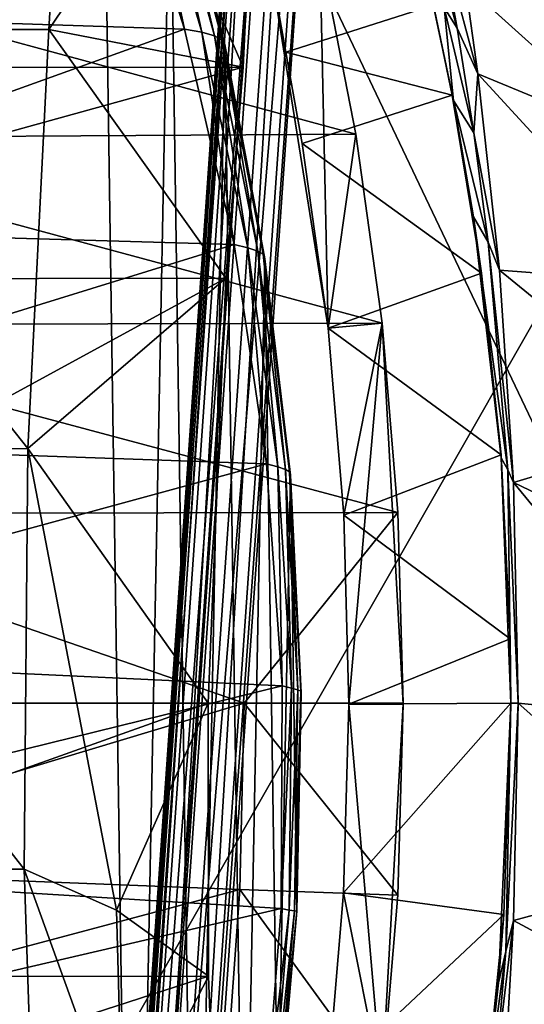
# Model space of a CAD drawing. Header units: metres. Extents: x 0 to 903, y -903 to 0.
# Tile 18 of 234: x 92 to 155, y -484 to -361. Entities that reach past the tile are written whole.
import ezdxf

# ---------------------------------------------------------------- set-up
doc = ezdxf.new("R2010")
doc.units = ezdxf.units.M

msp = doc.modelspace()

# ---------------------------------------------------------------- linework, layer by layer
at = {"layer": 'top'}
for points in [[(65.81794, -369.758789, 1606.712402), (94.13549, -285.901001, 1606.012329), (89.53669, -259.035767, 1606.136597)], [(102.299171, -311.90625, 1605.779053), (94.13549, -285.901001, 1606.012329), (65.81794, -369.758789, 1606.712402)], [(58.565701, -570.15863, 661.240173), (207.702347, -309.111755, 657.334961), (35.76218, -309.819092, 661.837402)], [(58.565701, -570.15863, 661.240173), (207.702347, -584.097839, 657.334961), (207.702347, -309.111755, 657.334961)], [(51.564709, -362.278748, 2034.584595), (97.270164, -336.026031, 2023.669922), (51.564449, -310.038391, 2028.267822)], [(106.263069, -579.41748, 1605.699219), (102.299171, -311.90625, 1605.779053), (65.81794, -369.758789, 1606.712402)], [(110.913132, -337.780426, 1605.550781), (102.299171, -311.90625, 1605.779053), (106.263069, -579.41748, 1605.699219)], [(112.721756, -362.245575, 1545.40625), (49.271362, -360.150604, 1508.498169), (104.384018, -336.018341, 1538.417725)], [(95.733551, -362.296753, 2026.798096), (97.270164, -336.026031, 2023.669922), (51.564709, -362.278748, 2034.584595)], [(97.270164, -336.026031, 2023.669922), (95.733551, -362.296753, 2026.798096), (109.303604, -342.268646, 2002.259277)], [(104.384018, -336.018341, 1538.417725), (107.168266, -336.327271, 1555.495117), (112.721756, -362.245575, 1545.40625)], [(107.168266, -336.327271, 1555.495117), (114.908806, -362.646942, 1560.783936), (112.721756, -362.245575, 1545.40625)], [(107.168266, -336.327271, 1555.495117), (109.205345, -336.76712, 1572.676147), (114.908806, -362.646942, 1560.783936)], [(109.205345, -336.76712, 1572.676147), (116.484978, -363.103516, 1576.238403), (114.908806, -362.646942, 1560.783936)], [(109.205345, -336.76712, 1572.676147), (110.476547, -337.340118, 1589.921021), (116.484978, -363.103516, 1576.238403)], [(110.476547, -337.340118, 1589.921021), (117.436378, -363.615723, 1591.735596), (116.484978, -363.103516, 1576.238403)], [(110.476547, -337.340118, 1589.921021), (110.913132, -337.780426, 1605.550781), (117.436378, -363.615723, 1591.735596)], [(114.12072, -553.300842, 1605.495239), (110.913132, -337.780426, 1605.550781), (106.263069, -579.41748, 1605.699219)], [(117.760857, -364.177917, 1605.379028), (110.913132, -337.780426, 1605.550781), (114.12072, -553.300842, 1605.495239)], [(110.913132, -337.780426, 1605.550781), (117.760857, -364.177917, 1605.379028), (117.436378, -363.615723, 1591.735596)], [(27.058399, -367.096466, 1930.8573), (30.870316, -340.776947, 1927.743286), (121.33815, -340.778107, 1979.975098)], [(120.089249, -367.022247, 1984.553101), (27.058399, -367.096466, 1930.8573), (121.33815, -340.778107, 1979.975098)], [(120.089249, -367.022247, 1984.553101), (121.33815, -340.778107, 1979.975098), (109.303604, -342.268646, 2002.259277)], [(95.733551, -362.296753, 2026.798096), (120.089249, -367.022247, 1984.553101), (109.303604, -342.268646, 2002.259277)], [(144.594299, -349.772217, 294.125366), (146.876816, -362.136139, 286.576202), (142.486923, -346.673431, 291.392975)], [(146.876816, -362.136139, 286.576202), (145.24408, -359.542999, 284.118835), (142.486923, -346.673431, 291.392975)], [(147.914658, -356.689789, 299.58197), (149.460907, -367.862183, 291.483978), (144.594299, -349.772217, 294.125366)], [(144.594299, -349.772217, 294.125366), (149.460907, -367.862183, 291.483978), (146.876816, -362.136139, 286.576202)], [(51.564682, -352.977783, 192.840973), (129.653809, -352.275635, 201.423859), (134.177689, -375.379425, 195.461365)], [(130.694794, -399.678375, 255.885132), (129.653809, -352.275635, 201.423859), (123.336311, -353.440033, 262.541229)], [(130.694794, -399.678375, 255.885132), (134.177689, -375.379425, 195.461365), (129.653809, -352.275635, 201.423859)], [(51.564796, -375.897583, 186.552155), (51.564682, -352.977783, 192.840973), (134.177689, -375.379425, 195.461365)], [(125.415352, -365.114349, 262.78418), (127.450325, -376.577545, 260.439056), (123.336311, -353.440033, 262.541229)], [(127.450325, -376.577545, 260.439056), (130.694794, -399.678375, 255.885132), (123.336311, -353.440033, 262.541229)], [(125.415352, -365.114349, 262.78418), (123.336311, -353.440033, 262.541229), (143.892212, -359.271362, 266.458405)], [(146.387863, -371.181824, 276.051361), (143.432648, -357.152802, 281.652802), (145.24408, -359.542999, 284.118835)], [(143.432648, -357.152802, 281.652802), (146.387863, -371.181824, 276.051361), (143.892212, -359.271362, 266.458405)], [(149.460907, -367.862183, 291.483978), (147.914658, -356.689789, 299.58197), (169.440079, -376.10379, 360.198151)], [(169.440079, -376.10379, 360.198151), (147.914658, -356.689789, 299.58197), (164.121414, -358.464569, 361.487946)], [(125.415352, -365.114349, 262.78418), (143.892212, -359.271362, 266.458405), (146.242966, -370.508606, 265.495361)], [(143.892212, -359.271362, 266.458405), (146.387863, -371.181824, 276.051361), (146.242966, -370.508606, 265.495361)], [(148.953064, -375.232574, 280.31131), (146.387863, -371.181824, 276.051361), (145.24408, -359.542999, 284.118835)], [(146.876816, -362.136139, 286.576202), (148.953064, -375.232574, 280.31131), (145.24408, -359.542999, 284.118835)], [(43.813927, -387.040436, 1507.312256), (49.271362, -360.150604, 1508.498169), (112.721756, -362.245575, 1545.40625)], [(118.923676, -389.199493, 1550.911377), (43.813927, -387.040436, 1507.312256), (112.721756, -362.245575, 1545.40625)], [(112.721756, -362.245575, 1545.40625), (114.908806, -362.646942, 1560.783936), (118.923676, -389.199493, 1550.911377)], [(149.460907, -367.862183, 291.483978), (148.953064, -375.232574, 280.31131), (146.876816, -362.136139, 286.576202)], [(93.114326, -414.74646, 2031.052734), (95.733551, -362.296753, 2026.798096), (51.564709, -362.278748, 2034.584595)], [(51.564709, -362.278748, 2034.584595), (51.564968, -414.75824, 2038.379517), (93.114326, -414.74646, 2031.052734)], [(93.114326, -414.74646, 2031.052734), (117.911072, -393.401001, 1988.119873), (95.733551, -362.296753, 2026.798096)], [(117.911072, -393.401001, 1988.119873), (120.089249, -367.022247, 1984.553101), (95.733551, -362.296753, 2026.798096)], [(114.908806, -362.646942, 1560.783936), (120.665901, -389.607666, 1564.945068), (118.923676, -389.199493, 1550.911377)], [(114.908806, -362.646942, 1560.783936), (116.484978, -363.103516, 1576.238403), (120.665901, -389.607666, 1564.945068)], [(116.484978, -363.103516, 1576.238403), (121.891022, -390.01889, 1579.037964), (120.665901, -389.607666, 1564.945068)], [(116.484978, -363.103516, 1576.238403), (117.436378, -363.615723, 1591.735596), (121.891022, -390.01889, 1579.037964)], [(120.180878, -526.704712, 1605.33728), (117.760857, -364.177917, 1605.379028), (114.12072, -553.300842, 1605.495239)], [(117.436378, -363.615723, 1591.735596), (122.591171, -390.432159, 1593.161011), (121.891022, -390.01889, 1579.037964)], [(117.436378, -363.615723, 1591.735596), (117.760857, -364.177917, 1605.379028), (122.591171, -390.432159, 1593.161011)], [(122.793343, -390.981628, 1605.25415), (117.760857, -364.177917, 1605.379028), (120.180878, -526.704712, 1605.33728)], [(117.760857, -364.177917, 1605.379028), (122.793343, -390.981628, 1605.25415), (122.591171, -390.432159, 1593.161011)], [(127.450325, -376.577545, 260.439056), (125.415352, -365.114349, 262.78418), (146.242966, -370.508606, 265.495361)], [(117.911072, -393.401001, 1988.119873), (24.020006, -393.575043, 1933.938843), (120.089249, -367.022247, 1984.553101)], [(24.020006, -393.575043, 1933.938843), (27.058399, -367.096466, 1930.8573), (120.089249, -367.022247, 1984.553101)], [(148.953064, -375.232574, 280.31131), (149.460907, -367.862183, 291.483978), (152.15448, -392.39978, 278.844421)], [(152.15448, -392.39978, 278.844421), (149.460907, -367.862183, 291.483978), (173.543076, -394.051117, 359.244873)], [(173.543076, -394.051117, 359.244873), (149.460907, -367.862183, 291.483978), (169.440079, -376.10379, 360.198151)], [(85.308647, -629.739319, 1606.241211), (96.644119, -604.935974, 1605.948364), (65.81794, -369.758789, 1606.712402)], [(65.81794, -369.758789, 1606.712402), (96.644119, -604.935974, 1605.948364), (106.263069, -579.41748, 1605.699219)], [(127.450325, -376.577545, 260.439056), (146.242966, -370.508606, 265.495361), (149.919189, -392.786133, 260.659058)], [(146.387863, -371.181824, 276.051361), (148.906921, -385.751007, 271.770599), (146.242966, -370.508606, 265.495361)], [(146.242966, -370.508606, 265.495361), (148.906921, -385.751007, 271.770599), (149.919189, -392.786133, 260.659058)], [(148.906921, -385.751007, 271.770599), (146.387863, -371.181824, 276.051361), (150.73558, -388.90451, 275.312927)], [(146.387863, -371.181824, 276.051361), (148.953064, -375.232574, 280.31131), (150.73558, -388.90451, 275.312927)], [(51.564796, -375.897583, 186.552155), (134.177689, -375.379425, 195.461365), (137.468994, -399.057281, 191.161682)], [(137.468994, -399.057281, 191.161682), (134.177689, -375.379425, 195.461365), (130.694794, -399.678375, 255.885132)], [(150.73558, -388.90451, 275.312927), (148.953064, -375.232574, 280.31131), (152.15448, -392.39978, 278.844421)], [(51.564911, -399.234528, 182.051285), (51.564796, -375.897583, 186.552155), (137.468994, -399.057281, 191.161682)], [(130.694794, -399.678375, 255.885132), (127.450325, -376.577545, 260.439056), (149.919189, -392.786133, 260.659058)], [(152.381332, -415.881287, 266.627716), (148.906921, -385.751007, 271.770599), (153.200638, -417.392639, 268.900177)], [(148.906921, -385.751007, 271.770599), (150.73558, -388.90451, 275.312927), (153.200638, -417.392639, 268.900177)], [(148.906921, -385.751007, 271.770599), (152.381332, -415.881287, 266.627716), (149.919189, -392.786133, 260.659058)], [(39.529335, -413.73407, 1506.431519), (43.813927, -387.040436, 1507.312256), (118.923676, -389.199493, 1550.911377)], [(122.996712, -416.669067, 1554.833374), (39.529335, -413.73407, 1506.431519), (118.923676, -389.199493, 1550.911377)], [(118.923676, -389.199493, 1550.911377), (120.665901, -389.607666, 1564.945068), (122.996712, -416.669067, 1554.833374)], [(153.200638, -417.392639, 268.900177), (150.73558, -388.90451, 275.312927), (153.904648, -418.990082, 271.165344)], [(150.73558, -388.90451, 275.312927), (152.15448, -392.39978, 278.844421), (153.904648, -418.990082, 271.165344)], [(120.665901, -389.607666, 1564.945068), (124.405449, -417.028412, 1567.909424), (122.996712, -416.669067, 1554.833374)], [(120.665901, -389.607666, 1564.945068), (121.891022, -390.01889, 1579.037964), (124.405449, -417.028412, 1567.909424)], [(121.891022, -390.01889, 1579.037964), (125.370277, -417.352478, 1581.032227), (124.405449, -417.028412, 1567.909424)], [(121.891022, -390.01889, 1579.037964), (122.591171, -390.432159, 1593.161011), (125.370277, -417.352478, 1581.032227)], [(122.591171, -390.432159, 1593.161011), (125.88736, -417.639709, 1594.176025), (125.370277, -417.352478, 1581.032227)], [(122.591171, -390.432159, 1593.161011), (122.793343, -390.981628, 1605.25415), (125.88736, -417.639709, 1594.176025)], [(124.413017, -499.757935, 1605.226074), (122.793343, -390.981628, 1605.25415), (120.180878, -526.704712, 1605.33728)], [(125.985519, -418.0672, 1605.176147), (122.793343, -390.981628, 1605.25415), (124.413017, -499.757935, 1605.226074)], [(122.793343, -390.981628, 1605.25415), (125.985519, -418.0672, 1605.176147), (125.88736, -417.639709, 1594.176025)], [(130.694794, -399.678375, 255.885132), (149.919189, -392.786133, 260.659058), (152.350983, -415.516174, 257.407928)], [(149.919189, -392.786133, 260.659058), (152.381332, -415.881287, 266.627716), (152.350983, -415.516174, 257.407928)], [(153.904648, -418.990082, 271.165344), (152.15448, -392.39978, 278.844421), (176.432251, -412.229462, 358.626953)], [(176.432251, -412.229462, 358.626953), (152.15448, -392.39978, 278.844421), (173.543076, -394.051117, 359.244873)], [(115.674339, -446.597626, 1992.217041), (20.344744, -446.597626, 1937.178467), (117.911072, -393.401001, 1988.119873)], [(20.344744, -446.597626, 1937.178467), (24.020006, -393.575043, 1933.938843), (117.911072, -393.401001, 1988.119873)], [(115.674339, -446.597626, 1992.217041), (117.911072, -393.401001, 1988.119873), (93.114326, -414.74646, 2031.052734)], [(51.564911, -399.234528, 182.051285), (137.468994, -399.057281, 191.161682), (139.434372, -422.732574, 188.608414)], [(132.661148, -423.087708, 253.139191), (137.468994, -399.057281, 191.161682), (130.694794, -399.678375, 255.885132)], [(137.468994, -399.057281, 191.161682), (132.661148, -423.087708, 253.139191), (133.318069, -446.714508, 252.22406)], [(140.094177, -446.716217, 187.753738), (137.468994, -399.057281, 191.161682), (133.318069, -446.714508, 252.22406)], [(139.434372, -422.732574, 188.608414), (137.468994, -399.057281, 191.161682), (140.094177, -446.716217, 187.753738)], [(51.565025, -422.847595, 179.349472), (51.564911, -399.234528, 182.051285), (139.434372, -422.732574, 188.608414)], [(132.661148, -423.087708, 253.139191), (130.694794, -399.678375, 255.885132), (152.350983, -415.516174, 257.407928)], [(178.114319, -430.561676, 358.341736), (153.904648, -418.990082, 271.165344), (176.432251, -412.229462, 358.626953)], [(36.377506, -440.25116, 1505.794922), (39.529335, -413.73407, 1506.431519), (122.996712, -416.669067, 1554.833374)], [(51.564968, -414.75824, 2038.379517), (92.662102, -467.355042, 2032.399048), (93.114326, -414.74646, 2031.052734)], [(51.564968, -414.75824, 2038.379517), (51.565228, -467.355255, 2039.645508), (92.662102, -467.355042, 2032.399048)], [(93.114326, -414.74646, 2031.052734), (92.662102, -467.355042, 2032.399048), (104.200371, -472.513458, 2012.615967)], [(104.200371, -472.513458, 2012.615967), (115.674339, -446.597626, 1992.217041), (93.114326, -414.74646, 2031.052734)], [(132.661148, -423.087708, 253.139191), (152.350983, -415.516174, 257.407928), (153.481308, -438.529175, 255.902008)], [(152.381332, -415.881287, 266.627716), (153.481308, -438.529175, 255.902008), (152.350983, -415.516174, 257.407928)], [(153.200638, -417.392639, 268.900177), (153.562988, -446.608429, 265.163177), (152.381332, -415.881287, 266.627716)], [(152.381332, -415.881287, 266.627716), (153.562988, -446.608429, 265.163177), (153.481308, -438.529175, 255.902008)], [(124.951332, -444.445007, 1557.109863), (36.377506, -440.25116, 1505.794922), (122.996712, -416.669067, 1554.833374)], [(122.996712, -416.669067, 1554.833374), (124.405449, -417.028412, 1567.909424), (124.951332, -444.445007, 1557.109863)], [(124.405449, -417.028412, 1567.909424), (126.119873, -444.72467, 1569.632446), (124.951332, -444.445007, 1557.109863)], [(124.405449, -417.028412, 1567.909424), (125.370277, -417.352478, 1581.032227), (126.119873, -444.72467, 1569.632446)], [(125.370277, -417.352478, 1581.032227), (126.901489, -444.939606, 1582.192261), (126.119873, -444.72467, 1569.632446)], [(125.370277, -417.352478, 1581.032227), (125.88736, -417.639709, 1594.176025), (126.901489, -444.939606, 1582.192261)], [(125.88736, -417.639709, 1594.176025), (127.295189, -445.088043, 1594.766846), (126.901489, -444.939606, 1582.192261)], [(125.88736, -417.639709, 1594.176025), (125.985519, -418.0672, 1605.176147), (127.295189, -445.088043, 1594.766846)], [(153.904648, -418.990082, 271.165344), (154.483658, -446.608368, 268.590515), (153.200638, -417.392639, 268.900177)], [(154.483658, -446.608368, 268.590515), (153.562988, -446.608429, 265.163177), (153.200638, -417.392639, 268.900177)], [(126.797386, -472.58493, 1605.161987), (125.985519, -418.0672, 1605.176147), (124.413017, -499.757935, 1605.226074)], [(126.797386, -472.58493, 1605.161987), (127.322487, -445.312592, 1605.145386), (125.985519, -418.0672, 1605.176147)], [(125.985519, -418.0672, 1605.176147), (127.322487, -445.312592, 1605.145386), (127.295189, -445.088043, 1594.766846)], [(154.483658, -446.608368, 268.590515), (153.904648, -418.990082, 271.165344), (178.597061, -448.96402, 358.386292)], [(153.904648, -418.990082, 271.165344), (178.114319, -430.561676, 358.341736), (178.597061, -448.96402, 358.386292)], [(51.562679, -446.597717, 178.448685), (51.565025, -422.847595, 179.349472), (120.203751, -446.597717, 185.663147)], [(51.565025, -422.847595, 179.349472), (139.434372, -422.732574, 188.608414), (120.203751, -446.597717, 185.663147)], [(120.203751, -446.597717, 185.663147), (139.434372, -422.732574, 188.608414), (140.094193, -446.597717, 187.753693)], [(133.318069, -446.714508, 252.22406), (132.661148, -423.087708, 253.139191), (153.481308, -438.529175, 255.902008)], [(140.094193, -446.597717, 187.753693), (139.434372, -422.732574, 188.608414), (140.094177, -446.716217, 187.753738)], [(133.318069, -446.714508, 252.22406), (153.481308, -438.529175, 255.902008), (153.562988, -446.604919, 255.793488)], [(153.562988, -446.608429, 265.163177), (153.562988, -446.604919, 255.793488), (153.481308, -438.529175, 255.902008)], [(34.32309, -466.736969, 1505.357788), (36.377506, -440.25116, 1505.794922), (124.951332, -444.445007, 1557.109863)], [(124.818771, -472.305176, 1557.712036), (34.32309, -466.736969, 1505.357788), (124.951332, -444.445007, 1557.109863)], [(124.951332, -444.445007, 1557.109863), (126.119873, -444.72467, 1569.632446), (124.818771, -472.305176, 1557.712036)], [(126.119873, -444.72467, 1569.632446), (125.821915, -472.497009, 1570.093628), (124.818771, -472.305176, 1557.712036)], [(126.119873, -444.72467, 1569.632446), (126.901489, -444.939606, 1582.192261), (125.821915, -472.497009, 1570.093628)], [(126.901489, -444.939606, 1582.192261), (126.482285, -472.599854, 1582.505493), (125.821915, -472.497009, 1570.093628)], [(126.901489, -444.939606, 1582.192261), (127.295189, -445.088043, 1594.766846), (126.482285, -472.599854, 1582.505493)], [(127.295189, -445.088043, 1594.766846), (126.800926, -472.611938, 1594.927246), (126.482285, -472.599854, 1582.505493)], [(127.322487, -445.312592, 1605.145386), (126.797386, -472.58493, 1605.161987), (126.800926, -472.611938, 1594.927246)], [(127.295189, -445.088043, 1594.766846), (127.322487, -445.312592, 1605.145386), (126.800926, -472.611938, 1594.927246)], [(115.743767, -480.750854, 1992.692505), (19.569525, -480.862244, 1937.163818), (115.674339, -446.597626, 1992.217041)], [(19.569525, -480.862244, 1937.163818), (20.344744, -446.597626, 1937.178467), (115.674339, -446.597626, 1992.217041)], [(51.562679, -446.597717, 178.448685), (120.203751, -446.597717, 185.663147), (51.565266, -467.232391, 179.128387)], [(120.203751, -446.597717, 185.663147), (119.653488, -469.916138, 186.488419), (51.565266, -467.232391, 179.128387)], [(115.743767, -480.750854, 1992.692505), (115.674339, -446.597626, 1992.217041), (104.200371, -472.513458, 2012.615967)], [(119.653488, -469.916138, 186.488419), (120.203751, -446.597717, 185.663147), (139.424316, -470.643158, 188.621552)], [(120.203751, -446.597717, 185.663147), (140.094193, -446.597717, 187.753693), (139.424316, -470.643158, 188.621552)], [(132.648758, -470.329498, 253.155853), (153.562988, -446.604919, 255.793488), (152.688278, -473.043304, 256.961365)], [(132.648758, -470.329498, 253.155853), (133.318069, -446.714508, 252.22406), (153.562988, -446.604919, 255.793488)], [(137.442673, -494.376465, 191.195679), (133.318069, -446.714508, 252.22406), (132.648758, -470.329498, 253.155853)], [(140.094177, -446.716217, 187.753738), (133.318069, -446.714508, 252.22406), (137.442673, -494.376465, 191.195679)], [(139.424316, -470.643158, 188.621552), (140.094177, -446.716217, 187.753738), (137.442673, -494.376465, 191.195679)], [(139.424316, -470.643158, 188.621552), (140.094193, -446.597717, 187.753693), (140.094177, -446.716217, 187.753738)], [(152.02858, -481.606934, 267.105774), (153.562988, -446.608429, 265.163177), (152.945465, -477.694672, 269.093414)], [(153.562988, -446.608429, 265.163177), (152.02858, -481.606934, 267.105774), (152.688278, -473.043304, 256.961365)], [(153.562988, -446.604919, 255.793488), (153.562988, -446.608429, 265.163177), (152.688278, -473.043304, 256.961365)], [(153.903244, -473.778992, 271.082886), (152.945465, -477.694672, 269.093414), (154.483658, -446.608368, 268.590515)], [(152.945465, -477.694672, 269.093414), (153.562988, -446.608429, 265.163177), (154.483658, -446.608368, 268.590515)], [(153.903244, -473.778992, 271.082886), (154.483658, -446.608368, 268.590515), (177.881042, -467.349609, 358.759674)], [(154.483658, -446.608368, 268.590515), (178.597061, -448.96402, 358.386292), (177.881042, -467.349609, 358.759674)], [(33.356815, -493.528229, 1505.092529), (34.32309, -466.736969, 1505.357788), (124.818771, -472.305176, 1557.712036)], [(51.565228, -467.355255, 2039.645508), (94.385925, -519.966614, 2030.828491), (92.662102, -467.355042, 2032.399048)], [(51.565228, -467.355255, 2039.645508), (51.565491, -519.952271, 2038.379517), (94.385925, -519.966614, 2030.828491)], [(51.565266, -467.232391, 179.128387), (119.653488, -469.916138, 186.488419), (51.565376, -488.072296, 181.206223)], [(92.662102, -467.355042, 2032.399048), (104.991013, -501.598816, 2011.979858), (104.200371, -472.513458, 2012.615967)], [(92.662102, -467.355042, 2032.399048), (94.385925, -519.966614, 2030.828491), (104.991013, -501.598816, 2011.979858)], [(153.903244, -473.778992, 271.082886), (177.881042, -467.349609, 358.759674), (175.956299, -485.631287, 359.463715)], [(119.653488, -469.916138, 186.488419), (118.003258, -493.189423, 188.972519), (51.565376, -488.072296, 181.206223)], [(137.442673, -494.376465, 191.195679), (118.003258, -493.189423, 188.972519), (119.653488, -469.916138, 186.488419)], [(139.424316, -470.643158, 188.621552), (137.442673, -494.376465, 191.195679), (119.653488, -469.916138, 186.488419)], [(132.648758, -470.329498, 253.155853), (130.671524, -493.72522, 255.91658), (137.442673, -494.376465, 191.195679)], [(130.671524, -493.72522, 255.91658), (132.648758, -470.329498, 253.155853), (152.688278, -473.043304, 256.961365)], [(122.65184, -500.041199, 1556.645508), (33.356815, -493.528229, 1505.092529), (124.818771, -472.305176, 1557.712036)], [(104.991013, -501.598816, 2011.979858), (115.743767, -480.750854, 1992.692505), (104.200371, -472.513458, 2012.615967)], [(124.818771, -472.305176, 1557.712036), (125.821915, -472.497009, 1570.093628), (122.65184, -500.041199, 1556.645508)], [(125.821915, -472.497009, 1570.093628), (123.543983, -500.156067, 1569.298096), (122.65184, -500.041199, 1556.645508)], [(125.821915, -472.497009, 1570.093628), (126.482285, -472.599854, 1582.505493), (123.543983, -500.156067, 1569.298096)], [(126.482285, -472.599854, 1582.505493), (124.128204, -500.160217, 1581.975586), (123.543983, -500.156067, 1569.298096)], [(126.482285, -472.599854, 1582.505493), (126.800926, -472.611938, 1594.927246), (124.128204, -500.160217, 1581.975586)], [(126.800926, -472.611938, 1594.927246), (124.40728, -500.05191, 1594.659424), (124.128204, -500.160217, 1581.975586)], [(126.800926, -472.611938, 1594.927246), (124.413017, -499.757935, 1605.226074), (124.40728, -500.05191, 1594.659424)], [(126.800926, -472.611938, 1594.927246), (126.797386, -472.58493, 1605.161987), (124.413017, -499.757935, 1605.226074)], [(130.671524, -493.72522, 255.91658), (152.688278, -473.043304, 256.961365), (150.04425, -499.544373, 260.502655)], [(152.688278, -473.043304, 256.961365), (152.02858, -481.606934, 267.105774), (150.04425, -499.544373, 260.502655)], [(153.176376, -487.071533, 274.191895), (151.613037, -492.959351, 272.019043), (153.903244, -473.778992, 271.082886)], [(151.613037, -492.959351, 272.019043), (152.945465, -477.694672, 269.093414), (153.903244, -473.778992, 271.082886)], [(153.176376, -487.071533, 274.191895), (153.903244, -473.778992, 271.082886), (175.956299, -485.631287, 359.463715)], [(152.02858, -481.606934, 267.105774), (152.945465, -477.694672, 269.093414), (150.136658, -498.847473, 269.846283)], [(152.945465, -477.694672, 269.093414), (151.613037, -492.959351, 272.019043), (150.136658, -498.847473, 269.846283)], [(19.894749, -511.757843, 1935.707886), (19.569525, -480.862244, 1937.163818), (115.743767, -480.750854, 1992.692505)], [(116.985649, -514.864746, 1991.491089), (19.894749, -511.757843, 1935.707886), (115.743767, -480.750854, 1992.692505)], [(116.985649, -514.864746, 1991.491089), (115.743767, -480.750854, 1992.692505), (104.991013, -501.598816, 2011.979858)], [(152.02858, -481.606934, 267.105774), (150.136658, -498.847473, 269.846283), (150.04425, -499.544373, 260.502655)]]:
    msp.add_3dface(points, dxfattribs=at)
at = {"layer": 'top0123413'}
for points in [[(599.026855, -599.023621, 106.499786), (74.938576, -244.304413, 117.34655), (244.305359, -74.93528, 117.346581)], [(76.680428, -244.304428, 120.325508), (592.962036, -609.72644, 109.443001), (244.305359, -76.679497, 120.325508)], [(599.026855, -599.023621, 106.499786), (78.807236, -783.456238, 110.644272), (74.938576, -244.304413, 117.34655)], [(592.962036, -609.72644, 109.443001), (76.680428, -244.304428, 120.325508), (350.77301, -819.803528, 109.839348)], [(76.680428, -244.304428, 120.325508), (80.562805, -785.039307, 113.603523), (350.77301, -819.803528, 109.839348)]]:
    msp.add_3dface(points, dxfattribs=at)
at = {"layer": 'top0123419'}
for points in [[(95.34214, -671.325317, 1629.041138), (123.244728, -272.299683, 1629.041138), (99.747734, -611.486877, 1628.526367)], [(123.244728, -272.299683, 1629.041138), (95.34214, -671.325317, 1629.041138), (96.20826, -671.385864, 1633.96521)], [(124.110855, -272.36026, 1633.96521), (123.244728, -272.299683, 1629.041138), (96.20826, -671.385864, 1633.96521)], [(123.244728, -272.299683, 1629.041138), (119.279549, -332.168915, 1628.526367), (99.747734, -611.486877, 1628.526367)], [(124.110855, -272.36026, 1633.96521), (96.20826, -671.385864, 1633.96521), (100.895279, -671.713623, 1635.675293)], [(99.163025, -671.592468, 1625.827271), (127.06562, -272.566864, 1625.827271), (131.75264, -272.894623, 1627.537354)], [(99.163025, -671.592468, 1625.827271), (122.336266, -332.38266, 1625.9552), (127.06562, -272.566864, 1625.827271)], [(103.850044, -671.920227, 1627.537354), (99.163025, -671.592468, 1625.827271), (131.75264, -272.894623, 1627.537354)], [(128.797867, -272.687988, 1635.675293), (124.110855, -272.36026, 1633.96521), (100.895279, -671.713623, 1635.675293)], [(128.797867, -272.687988, 1635.675293), (100.895279, -671.713623, 1635.675293), (104.716171, -671.980774, 1632.461426)], [(103.850044, -671.920227, 1627.537354), (131.75264, -272.894623, 1627.537354), (132.618759, -272.95517, 1632.461426)], [(104.716171, -671.980774, 1632.461426), (103.850044, -671.920227, 1627.537354), (132.618759, -272.95517, 1632.461426)], [(132.618759, -272.95517, 1632.461426), (128.797867, -272.687988, 1635.675293), (104.716171, -671.980774, 1632.461426)], [(99.163025, -671.592468, 1625.827271), (102.804451, -611.700623, 1625.9552), (122.336266, -332.38266, 1625.9552)], [(99.747734, -611.486877, 1628.526367), (119.279549, -332.168915, 1628.526367), (100.157028, -610.098206, 1627.986938)], [(119.279549, -332.168915, 1628.526367), (119.491714, -333.600922, 1627.986816), (100.157028, -610.098206, 1627.986938)], [(102.804451, -611.700623, 1625.9552), (101.147957, -609.579895, 1626.921021), (122.336266, -332.38266, 1625.9552)], [(122.336266, -332.38266, 1625.9552), (101.147957, -609.579895, 1626.921021), (120.400764, -334.252167, 1626.921143)], [(100.157028, -610.098206, 1627.986938), (119.491714, -333.600922, 1627.986816), (101.147957, -609.579895, 1626.921021)], [(101.147957, -609.579895, 1626.921021), (119.491714, -333.600922, 1627.986816), (120.400764, -334.252167, 1626.921143)]]:
    msp.add_3dface(points, dxfattribs=at)

doc.saveas('drawing.dxf')
